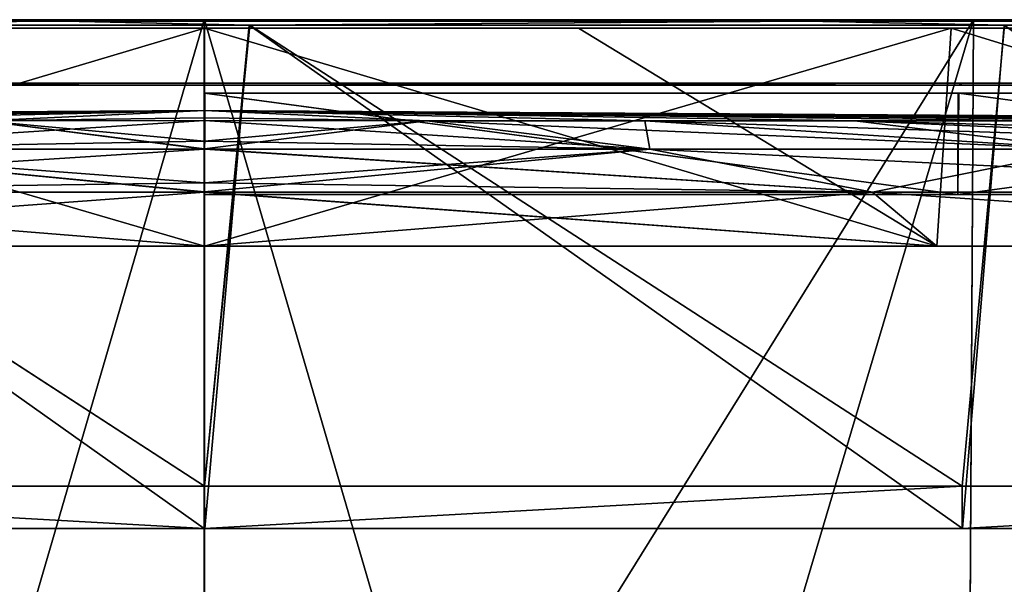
# Model space of a CAD drawing. Header units: millimetres. Extents: x -251 to 251, y -32 to 24.
# Tile 17 of 25: x -7 to 29, y 3 to 24. Entities that reach past the tile are written whole.
import ezdxf

# ---------------------------------------------------------------- set-up
doc = ezdxf.new("R2010")
doc.units = ezdxf.units.MM
doc.header["$LTSCALE"] = 81.481481
for name, color, linetype in [('35', 7, 'CONTINUOUS'), ('36', 7, 'CONTINUOUS'), ('41', 7, 'CONTINUOUS'), ('46', 7, 'CONTINUOUS'), ('47', 7, 'CONTINUOUS'), ('48', 7, 'CONTINUOUS'), ('66', 7, 'CONTINUOUS'), ('67', 7, 'CONTINUOUS'), ('68', 7, 'CONTINUOUS'), ('69', 7, 'CONTINUOUS'), ('70', 7, 'CONTINUOUS'), ('71', 7, 'CONTINUOUS'), ('72', 7, 'CONTINUOUS'), ('73', 7, 'CONTINUOUS')]:
    doc.layers.add(name, color=color, linetype=linetype)

msp = doc.modelspace()

# ---------------------------------------------------------------- linework, layer by layer
at = {"layer": '35', "linetype": 'CONTINUOUS'}
for points in [[(0.005, 23.75, -250.501), (0, -21.354, -248.137), (-28.04, 23.75, -248.926), (0.005, 23.75, -250.501)], [(-28.04, 23.75, -248.926), (0, -21.354, -248.137), (-27.783, -21.354, -246.577), (-28.04, 23.75, -248.926)], [(0.005, 23.75, -250.501), (13.909, -23.85, -247.616), (0, -21.354, -248.137), (0.005, 23.75, -250.501)], [(28.047, 23.75, -248.926), (13.909, -23.85, -247.616), (0.005, 23.75, -250.501), (28.047, 23.75, -248.926)], [(27.775, -23.85, -246.446), (13.909, -23.85, -247.616), (28.047, 23.75, -248.926), (27.775, -23.85, -246.446)], [(55.192, -23.85, -241.787), (27.775, -23.85, -246.446), (55.738, 23.75, -244.221), (55.192, -23.85, -241.787)], [(55.738, 23.75, -244.221), (27.775, -23.85, -246.446), (28.047, 23.75, -248.926), (55.738, 23.75, -244.221)]]:
    msp.add_3dface(points, dxfattribs=at)
at = {"layer": '36', "linetype": 'CONTINUOUS'}
for points in [[(-27.632, 6.75, -245.241), (0, 6.75, -246.792), (-25.913, 23.552, -245.635), (-27.632, 6.75, -245.241)], [(-25.913, 23.552, -245.635), (0, 6.75, -246.792), (1.633, 23.552, -246.992), (-25.913, 23.552, -245.635)], [(0, 6.75, -246.792), (0.016, 5.205, -246.773), (1.633, 23.552, -246.992), (0, 6.75, -246.792)], [(0.016, 5.205, -246.773), (27.645, 5.205, -245.22), (1.633, 23.552, -246.992), (0.016, 5.205, -246.773)], [(1.633, 23.552, -246.992), (27.645, 5.205, -245.22), (29.157, 23.552, -245.271), (1.633, 23.552, -246.992)], [(27.645, 5.205, -245.22), (54.926, 5.205, -240.583), (29.157, 23.552, -245.271), (27.645, 5.205, -245.22)], [(29.157, 23.552, -245.271), (54.926, 5.205, -240.583), (56.323, 23.552, -240.49), (29.157, 23.552, -245.271)], [(0, 5.205, -246.773), (0.016, 5.205, -246.773), (0, 6.75, -246.792), (0, 5.205, -246.773)], [(0, 6.75, 246.792), (27.632, 6.75, 245.241), (0, 5.205, 246.773), (0, 6.75, 246.792)], [(0, 5.205, 246.773), (27.632, 6.75, 245.241), (27.63, 5.205, 245.222), (0, 5.205, 246.773)], [(27.63, 5.205, 245.222), (54.916, 6.75, 240.605), (54.912, 5.205, 240.586), (27.63, 5.205, 245.222)], [(27.632, 6.75, 245.241), (54.916, 6.75, 240.605), (27.63, 5.205, 245.222), (27.632, 6.75, 245.241)]]:
    msp.add_3dface(points, dxfattribs=at)
at = {"layer": '41', "linetype": 'CONTINUOUS'}
for points in [[(-0.016, 5.205, 246.773), (-27.645, 5.205, 245.22), (-25.896, 23.552, 245.636), (-0.016, 5.205, 246.773)], [(1.649, 23.552, 246.992), (0, 6.75, 246.792), (-25.896, 23.552, 245.636), (1.649, 23.552, 246.992)], [(0, 6.75, 246.792), (-0.016, 5.205, 246.773), (-25.896, 23.552, 245.636), (0, 6.75, 246.792)], [(27.632, 6.75, 245.241), (0, 6.75, 246.792), (1.649, 23.552, 246.992), (27.632, 6.75, 245.241)], [(29.174, 23.552, 245.269), (27.632, 6.75, 245.241), (1.649, 23.552, 246.992), (29.174, 23.552, 245.269)], [(54.916, 6.75, 240.605), (27.632, 6.75, 245.241), (29.174, 23.552, 245.269), (54.916, 6.75, 240.605)], [(0, 5.205, -246.773), (-27.632, 6.75, -245.241), (-27.63, 5.205, -245.222), (0, 5.205, -246.773)], [(0, 5.205, -246.773), (0, 6.75, -246.792), (-27.632, 6.75, -245.241), (0, 5.205, -246.773)], [(0, 6.75, 246.792), (0, 5.205, 246.773), (-0.016, 5.205, 246.773), (0, 6.75, 246.792)]]:
    msp.add_3dface(points, dxfattribs=at)
at = {"layer": '46', "linetype": 'CONTINUOUS'}
for points in [[(-28.047, 23.75, 248.926), (-13.909, -23.85, 247.616), (-0.005, 23.75, 250.501), (-28.047, 23.75, 248.926)], [(-0.005, 23.75, 250.501), (-13.909, -23.85, 247.616), (0, -21.354, 248.137), (-0.005, 23.75, 250.501)], [(-0.005, 23.75, 250.501), (0, -21.354, 248.137), (28.04, 23.75, 248.926), (-0.005, 23.75, 250.501)], [(0, -21.354, 248.137), (27.783, -21.354, 246.577), (28.04, 23.75, 248.926), (0, -21.354, 248.137)], [(27.783, -21.354, 246.577), (55.216, -21.354, 241.916), (55.739, 23.75, 244.221), (27.783, -21.354, 246.577)], [(28.04, 23.75, 248.926), (27.783, -21.354, 246.577), (55.739, 23.75, 244.221), (28.04, 23.75, 248.926)]]:
    msp.add_3dface(points, dxfattribs=at)
at = {"layer": '47', "linetype": 'CONTINUOUS'}
for points in [[(28.047, 23.75, -248.926), (-28.04, 23.75, -248.926), (-55.739, 23.75, -244.221), (28.047, 23.75, -248.926)], [(28.047, 23.75, -248.926), (-55.739, 23.75, -244.221), (-25.934, 23.75, -245.833), (28.047, 23.75, -248.926)], [(-25.909, 23.75, 245.836), (-28.047, 23.75, 248.926), (1.662, 23.75, 247.192), (-25.909, 23.75, 245.836)], [(-28.047, 23.75, 248.926), (55.739, 23.75, 244.221), (1.662, 23.75, 247.192), (-28.047, 23.75, 248.926)], [(-28.047, 23.75, 248.926), (28.04, 23.75, 248.926), (55.739, 23.75, 244.221), (-28.047, 23.75, 248.926)], [(-28.047, 23.75, 248.926), (-0.005, 23.75, 250.501), (28.04, 23.75, 248.926), (-28.047, 23.75, 248.926)], [(28.047, 23.75, -248.926), (0.005, 23.75, -250.501), (-28.04, 23.75, -248.926), (28.047, 23.75, -248.926)], [(1.633, 23.75, -247.192), (28.047, 23.75, -248.926), (-25.934, 23.75, -245.833), (1.633, 23.75, -247.192)], [(29.183, 23.75, -245.469), (28.047, 23.75, -248.926), (1.633, 23.75, -247.192), (29.183, 23.75, -245.469)], [(1.662, 23.75, 247.192), (55.739, 23.75, 244.221), (29.21, 23.75, 245.466), (1.662, 23.75, 247.192)], [(55.738, 23.75, -244.221), (28.047, 23.75, -248.926), (29.183, 23.75, -245.469), (55.738, 23.75, -244.221)]]:
    msp.add_3dface(points, dxfattribs=at)
at = {"layer": '48', "linetype": 'CONTINUOUS'}
for points in [[(-25.934, 23.75, -245.833), (-32.159, 23.692, -244.955), (-5.132, 23.692, -247.004), (-25.934, 23.75, -245.833)], [(-25.909, 23.75, 245.836), (-5.132, 23.692, 247.004), (-32.159, 23.692, 244.955), (-25.909, 23.75, 245.836)], [(1.633, 23.75, -247.192), (-25.934, 23.75, -245.833), (-5.132, 23.692, -247.004), (1.633, 23.75, -247.192)], [(-25.909, 23.75, 245.836), (1.662, 23.75, 247.192), (-5.132, 23.692, 247.004), (-25.909, 23.75, 245.836)], [(1.633, 23.75, -247.192), (-5.132, 23.692, -247.004), (21.956, 23.692, -246.079), (1.633, 23.75, -247.192)], [(1.662, 23.75, 247.192), (21.956, 23.692, 246.079), (-5.132, 23.692, 247.004), (1.662, 23.75, 247.192)], [(29.183, 23.75, -245.469), (1.633, 23.75, -247.192), (21.956, 23.692, -246.079), (29.183, 23.75, -245.469)], [(1.662, 23.75, 247.192), (29.21, 23.75, 245.466), (21.956, 23.692, 246.079), (1.662, 23.75, 247.192)], [(29.183, 23.75, -245.469), (21.956, 23.692, -246.079), (48.78, 23.692, -242.193), (29.183, 23.75, -245.469)], [(29.21, 23.75, 245.466), (48.78, 23.692, 242.193), (21.956, 23.692, 246.079), (29.21, 23.75, 245.466)], [(-32.159, 23.692, -244.955), (-25.913, 23.552, -245.635), (-5.132, 23.692, -247.004), (-32.159, 23.692, -244.955)], [(-5.132, 23.692, 247.004), (-25.896, 23.552, 245.636), (-32.159, 23.692, 244.955), (-5.132, 23.692, 247.004)], [(-25.913, 23.552, -245.635), (1.633, 23.552, -246.992), (-5.132, 23.692, -247.004), (-25.913, 23.552, -245.635)], [(1.649, 23.552, 246.992), (-25.896, 23.552, 245.636), (-5.132, 23.692, 247.004), (1.649, 23.552, 246.992)], [(-5.132, 23.692, -247.004), (1.633, 23.552, -246.992), (21.956, 23.692, -246.079), (-5.132, 23.692, -247.004)], [(21.956, 23.692, 246.079), (1.649, 23.552, 246.992), (-5.132, 23.692, 247.004), (21.956, 23.692, 246.079)], [(1.633, 23.552, -246.992), (29.157, 23.552, -245.271), (21.956, 23.692, -246.079), (1.633, 23.552, -246.992)], [(29.174, 23.552, 245.269), (1.649, 23.552, 246.992), (21.956, 23.692, 246.079), (29.174, 23.552, 245.269)], [(21.956, 23.692, -246.079), (29.157, 23.552, -245.271), (48.78, 23.692, -242.193), (21.956, 23.692, -246.079)], [(48.78, 23.692, 242.193), (29.174, 23.552, 245.269), (21.956, 23.692, 246.079), (48.78, 23.692, 242.193)], [(29.157, 23.552, -245.271), (56.323, 23.552, -240.49), (48.78, 23.692, -242.193), (29.157, 23.552, -245.271)]]:
    msp.add_3dface(points, dxfattribs=at)
at = {"layer": '66', "linetype": 'CONTINUOUS'}
for points in [[(0, 17.386, 245.415), (27.477, 17.386, 243.872), (0, 21.077, 245.512), (0, 17.386, 245.415)], [(0, 21.077, 245.512), (27.477, 17.386, 243.872), (27.485, 21.077, 243.969), (0, 21.077, 245.512)], [(0, 17.386, -245.415), (0.015, 21.077, -245.512), (27.475, 17.386, -243.873), (0, 17.386, -245.415)], [(0, 21.077, -245.512), (0.015, 21.077, -245.512), (0, 17.386, -245.415), (0, 21.077, -245.512)], [(27.475, 17.386, -243.873), (0.015, 21.077, -245.512), (27.502, 21.077, -243.967), (27.475, 17.386, -243.873)], [(54.603, 17.386, -239.264), (27.475, 17.386, -243.873), (27.502, 21.077, -243.967), (54.603, 17.386, -239.264)], [(27.477, 17.386, 243.872), (54.608, 17.386, 239.263), (54.624, 21.077, 239.358), (27.477, 17.386, 243.872)], [(27.485, 21.077, 243.969), (27.477, 17.386, 243.872), (54.624, 21.077, 239.358), (27.485, 21.077, 243.969)], [(54.643, 21.077, -239.354), (54.603, 17.386, -239.264), (27.502, 21.077, -243.967), (54.643, 21.077, -239.354)]]:
    msp.add_3dface(points, dxfattribs=at)
at = {"layer": '67', "linetype": 'CONTINUOUS'}
for points in [[(0, 21.368, 245.786), (27.518, 21.368, 244.24), (0, 21.442, 246.637), (0, 21.368, 245.786)], [(0, 21.442, 246.637), (27.518, 21.368, 244.24), (27.613, 21.442, 245.086), (0, 21.442, 246.637)], [(0, 21.442, -246.637), (27.612, 21.442, -245.086), (0, 21.368, -245.786), (0, 21.442, -246.637)], [(27.612, 21.442, -245.086), (0.015, 21.368, -245.786), (0, 21.368, -245.786), (27.612, 21.442, -245.086)], [(27.531, 21.368, -244.239), (0.015, 21.368, -245.786), (27.612, 21.442, -245.086), (27.531, 21.368, -244.239)], [(27.518, 21.368, 244.24), (54.69, 21.368, 239.624), (27.613, 21.442, 245.086), (27.518, 21.368, 244.24)], [(54.875, 21.442, -240.455), (27.531, 21.368, -244.239), (27.612, 21.442, -245.086), (54.875, 21.442, -240.455)], [(54.699, 21.368, -239.622), (27.531, 21.368, -244.239), (54.875, 21.442, -240.455), (54.699, 21.368, -239.622)], [(27.613, 21.442, 245.086), (54.69, 21.368, 239.624), (54.88, 21.442, 240.453), (27.613, 21.442, 245.086)]]:
    msp.add_3dface(points, dxfattribs=at)
at = {"layer": '68', "linetype": 'CONTINUOUS'}
for points in [[(0, 21.442, -246.637), (-27.518, 21.368, -244.24), (-27.613, 21.442, -245.086), (0, 21.442, -246.637)], [(0, 21.368, 245.786), (0, 21.442, 246.637), (-27.612, 21.442, 245.086), (0, 21.368, 245.786)], [(-0.015, 21.368, 245.786), (0, 21.368, 245.786), (-27.612, 21.442, 245.086), (-0.015, 21.368, 245.786)], [(-27.531, 21.368, 244.239), (-0.015, 21.368, 245.786), (-27.612, 21.442, 245.086), (-27.531, 21.368, 244.239)], [(0, 21.442, -246.637), (0, 21.368, -245.786), (-27.518, 21.368, -244.24), (0, 21.442, -246.637)]]:
    msp.add_3dface(points, dxfattribs=at)
at = {"layer": '69', "linetype": 'CONTINUOUS'}
for points in [[(0, 23.442, -243.137), (-27.622, 23.442, -245.085), (-27.225, 23.442, -241.608), (0, 23.442, -243.137)], [(0, 23.442, -246.637), (-27.622, 23.442, -245.085), (0, 23.442, -243.137), (0, 23.442, -246.637)], [(-27.617, 23.442, 245.086), (0, 23.442, 246.637), (-27.23, 23.442, 241.607), (-27.617, 23.442, 245.086)], [(-27.23, 23.442, 241.607), (0, 23.442, 246.637), (-13.638, 23.442, 242.754), (-27.23, 23.442, 241.607)], [(-13.638, 23.442, 242.754), (0, 23.442, 246.637), (0, 23.442, 243.137), (-13.638, 23.442, 242.754)], [(0, 23.442, 243.137), (27.622, 23.442, 245.085), (27.225, 23.442, 241.608), (0, 23.442, 243.137)], [(0, 23.442, 246.637), (27.622, 23.442, 245.085), (0, 23.442, 243.137), (0, 23.442, 246.637)], [(27.23, 23.442, -241.607), (0, 23.442, -246.637), (13.638, 23.442, -242.754), (27.23, 23.442, -241.607)], [(0, 23.442, -246.637), (0, 23.442, -243.137), (13.638, 23.442, -242.754), (0, 23.442, -246.637)], [(27.617, 23.442, -245.086), (0, 23.442, -246.637), (27.23, 23.442, -241.607), (27.617, 23.442, -245.086)], [(27.225, 23.442, 241.608), (27.622, 23.442, 245.085), (54.107, 23.442, 237.04), (27.225, 23.442, 241.608)], [(54.11, 23.442, -237.039), (27.617, 23.442, -245.086), (27.23, 23.442, -241.607), (54.11, 23.442, -237.039)], [(54.886, 23.442, -240.452), (27.617, 23.442, -245.086), (54.11, 23.442, -237.039), (54.886, 23.442, -240.452)], [(27.622, 23.442, 245.085), (54.888, 23.442, 240.452), (54.107, 23.442, 237.04), (27.622, 23.442, 245.085)]]:
    msp.add_3dface(points, dxfattribs=at)
at = {"layer": '70', "linetype": 'CONTINUOUS'}
for points in [[(0, 15.502, -238.553), (-27.225, 23.442, -241.608), (-26.707, 15.502, -237.053), (0, 15.502, -238.553)], [(0, 23.442, -243.137), (-27.225, 23.442, -241.608), (0, 15.502, -238.553), (0, 23.442, -243.137)], [(-13.638, 23.442, 242.754), (0, 23.442, 243.137), (-26.708, 15.502, 237.053), (-13.638, 23.442, 242.754)], [(0, 23.442, 243.137), (0, 15.502, 238.553), (-26.708, 15.502, 237.053), (0, 23.442, 243.137)]]:
    msp.add_3dface(points, dxfattribs=at)
at = {"layer": '71', "linetype": 'CONTINUOUS'}
for points in [[(-58.098, 20.069, -12.073), (-59.201, 20.069, -4.049), (0, 20.442), (-58.098, 20.069, -12.073)], [(-59.201, 20.069, -4.049), (-59.201, 20.069, 4.049), (0, 20.442), (-59.201, 20.069, -4.049)], [(-59.201, 20.069, 4.049), (-58.098, 20.069, 12.073), (0, 20.442), (-59.201, 20.069, 4.049)], [(-55.913, 20.069, -19.871), (-58.098, 20.069, -12.073), (0, 20.442), (-55.913, 20.069, -19.871)], [(-58.098, 20.069, 12.073), (-55.913, 20.069, 19.871), (0, 20.442), (-58.098, 20.069, 12.073)], [(-52.686, 20.069, -27.3), (-55.913, 20.069, -19.871), (0, 20.442), (-52.686, 20.069, -27.3)], [(-55.913, 20.069, 19.871), (-52.686, 20.069, 27.3), (0, 20.442), (-55.913, 20.069, 19.871)], [(-48.478, 20.069, -34.22), (-52.686, 20.069, -27.3), (0, 20.442), (-48.478, 20.069, -34.22)], [(-52.686, 20.069, 27.3), (-48.478, 20.069, 34.22), (0, 20.442), (-52.686, 20.069, 27.3)], [(-43.367, 20.069, -40.502), (-48.478, 20.069, -34.22), (0, 20.442), (-43.367, 20.069, -40.502)], [(-48.478, 20.069, 34.22), (-43.367, 20.069, 40.502), (0, 20.442), (-48.478, 20.069, 34.22)], [(-37.448, 20.069, -46.03), (-43.367, 20.069, -40.502), (0, 20.442), (-37.448, 20.069, -46.03)], [(-43.367, 20.069, 40.502), (-37.448, 20.069, 46.03), (0, 20.442), (-43.367, 20.069, 40.502)], [(-30.832, 20.069, -50.701), (-37.448, 20.069, -46.03), (0, 20.442), (-30.832, 20.069, -50.701)], [(-37.448, 20.069, 46.03), (-30.832, 20.069, 50.701), (0, 20.442), (-37.448, 20.069, 46.03)], [(-23.641, 20.069, -54.427), (-30.832, 20.069, -50.701), (0, 20.442), (-23.641, 20.069, -54.427)], [(-30.832, 20.069, 50.701), (-23.641, 20.069, 54.427), (0, 20.442), (-30.832, 20.069, 50.701)], [(-16.01, 20.069, -57.139), (-23.641, 20.069, -54.427), (0, 20.442), (-16.01, 20.069, -57.139)], [(-23.641, 20.069, 54.427), (-16.01, 20.069, 57.139), (0, 20.442), (-23.641, 20.069, 54.427)], [(-8.08, 20.069, -58.787), (-16.01, 20.069, -57.139), (0, 20.442), (-8.08, 20.069, -58.787)], [(-16.01, 20.069, 57.139), (-8.08, 20.069, 58.787), (0, 20.442), (-16.01, 20.069, 57.139)], [(0, 20.172, -50.278), (-8.08, 20.069, -58.787), (0, 20.442), (0, 20.172, -50.278)], [(-8.08, 20.069, 58.787), (0, 20.072, 59.143), (0, 20.442), (-8.08, 20.069, 58.787)], [(0, 20.072, -59.143), (-8.08, 20.069, -58.787), (0, 20.172, -50.278), (0, 20.072, -59.143)], [(0, 20.442), (0, 20.072, 59.143), (0, 20.172, 50.278), (0, 20.442)], [(0, 20.072, -59.143), (-16.235, 19.027, -118.118), (-8.08, 20.069, -58.787), (0, 20.072, -59.143)], [(0, 19.325, -105.187), (-16.235, 19.027, -118.118), (0, 20.072, -59.143), (0, 19.325, -105.187)], [(-16.235, 19.027, 118.118), (0, 19.031, 119.058), (-8.08, 20.069, 58.787), (-16.235, 19.027, 118.118)], [(0, 20.072, 59.143), (-8.08, 20.069, 58.787), (0, 19.325, 105.187), (0, 20.072, 59.143)], [(-8.08, 20.069, 58.787), (0, 19.031, 119.058), (0, 19.044, 118.489), (-8.08, 20.069, 58.787)], [(0, 19.325, 105.187), (-8.08, 20.069, 58.787), (0, 19.044, 118.489), (0, 19.325, 105.187)], [(0, 19.031, -119.058), (-24.363, 17.46, -177.257), (-16.235, 19.027, -118.118), (0, 19.031, -119.058)], [(0, 17.806, -167.072), (-24.363, 17.46, -177.257), (0, 19.031, -119.058), (0, 17.806, -167.072)], [(0, 19.044, -118.489), (-16.235, 19.027, -118.118), (0, 19.325, -105.187), (0, 19.044, -118.489)], [(0, 19.031, -119.058), (-16.235, 19.027, -118.118), (0, 19.044, -118.489), (0, 19.031, -119.058)], [(0, 19.031, 119.058), (-16.235, 19.027, 118.118), (0, 17.806, 167.072), (0, 19.031, 119.058)], [(-24.363, 17.46, 177.257), (0, 17.46, 178.899), (-16.235, 19.027, 118.118), (-24.363, 17.46, 177.257)], [(-16.235, 19.027, 118.118), (0, 17.46, 178.899), (0, 17.481, 178.209), (-16.235, 19.027, 118.118)], [(0, 17.806, 167.072), (-16.235, 19.027, 118.118), (0, 17.481, 178.209), (0, 17.806, 167.072)], [(0, 17.481, -178.209), (-24.363, 17.46, -177.257), (0, 17.806, -167.072), (0, 17.481, -178.209)], [(-26.708, 15.502, 237.053), (0, 15.502, 238.553), (-24.363, 17.46, 177.257), (-26.708, 15.502, 237.053)], [(0, 17.46, -178.899), (-26.707, 15.502, -237.053), (-24.363, 17.46, -177.257), (0, 17.46, -178.899)], [(0, 15.502, -238.553), (-26.707, 15.502, -237.053), (0, 17.46, -178.899), (0, 15.502, -238.553)], [(0, 17.46, -178.899), (-24.363, 17.46, -177.257), (0, 17.481, -178.209), (0, 17.46, -178.899)], [(-24.363, 17.46, 177.257), (0, 15.502, 238.553), (0, 17.46, 178.899), (-24.363, 17.46, 177.257)]]:
    msp.add_3dface(points, dxfattribs=at)
at = {"layer": '72', "linetype": 'CONTINUOUS'}
for points in [[(0, 20.442), (16.061, 20.067, -57.321), (8.106, 20.067, -58.974), (0, 20.442)], [(0, 20.442), (23.716, 20.067, -54.6), (16.061, 20.067, -57.321), (0, 20.442)], [(0, 20.442), (30.93, 20.067, -50.862), (23.716, 20.067, -54.6), (0, 20.442)], [(0, 20.442), (37.568, 20.067, -46.177), (30.93, 20.067, -50.862), (0, 20.442)], [(0, 20.442), (43.505, 20.067, -40.631), (37.568, 20.067, -46.177), (0, 20.442)], [(0, 20.442), (48.633, 20.067, -34.329), (43.505, 20.067, -40.631), (0, 20.442)], [(0, 20.442), (52.854, 20.067, -27.387), (48.633, 20.067, -34.329), (0, 20.442)], [(0, 20.442), (56.091, 20.067, -19.935), (52.854, 20.067, -27.387), (0, 20.442)], [(0, 20.442), (58.283, 20.067, -12.111), (56.091, 20.067, -19.935), (0, 20.442)], [(0, 20.442), (59.39, 20.067, -4.062), (58.283, 20.067, -12.111), (0, 20.442)], [(0, 20.442), (59.39, 20.067, 4.062), (59.39, 20.067, -4.062), (0, 20.442)], [(0, 20.442), (58.283, 20.067, 12.111), (59.39, 20.067, 4.062), (0, 20.442)], [(0, 20.442), (56.091, 20.067, 19.935), (58.283, 20.067, 12.111), (0, 20.442)], [(0, 20.442), (52.854, 20.067, 27.387), (56.091, 20.067, 19.935), (0, 20.442)], [(0, 20.442), (48.633, 20.067, 34.329), (52.854, 20.067, 27.387), (0, 20.442)], [(0, 20.442), (43.505, 20.067, 40.631), (48.633, 20.067, 34.329), (0, 20.442)], [(0, 20.442), (37.568, 20.067, 46.177), (43.505, 20.067, 40.631), (0, 20.442)], [(0, 20.442), (30.93, 20.067, 50.862), (37.568, 20.067, 46.177), (0, 20.442)], [(0, 20.442), (23.716, 20.067, 54.6), (30.93, 20.067, 50.862), (0, 20.442)], [(0, 20.442), (16.061, 20.067, 57.321), (23.716, 20.067, 54.6), (0, 20.442)], [(0, 20.442), (8.106, 20.067, 58.974), (16.061, 20.067, 57.321), (0, 20.442)], [(0, 20.442), (0, 20.172, 50.278), (8.106, 20.067, 58.974), (0, 20.442)], [(0, 20.072, -59.143), (0, 20.442), (8.106, 20.067, -58.974), (0, 20.072, -59.143)], [(0, 20.072, -59.143), (0, 20.172, -50.278), (0, 20.442), (0, 20.072, -59.143)], [(0, 20.172, 50.278), (0, 20.072, 59.143), (8.106, 20.067, 58.974), (0, 20.172, 50.278)], [(0, 20.072, 59.143), (16.235, 19.027, 118.118), (8.106, 20.067, 58.974), (0, 20.072, 59.143)], [(0, 20.072, 59.143), (0, 19.325, 105.187), (16.235, 19.027, 118.118), (0, 20.072, 59.143)], [(0, 19.325, -105.187), (0, 20.072, -59.143), (8.106, 20.067, -58.974), (0, 19.325, -105.187)], [(0, 19.044, -118.489), (0, 19.325, -105.187), (8.106, 20.067, -58.974), (0, 19.044, -118.489)], [(16.235, 19.027, -118.118), (0, 19.044, -118.489), (8.106, 20.067, -58.974), (16.235, 19.027, -118.118)], [(16.235, 19.027, 118.118), (32.168, 19.027, 114.808), (8.106, 20.067, 58.974), (16.235, 19.027, 118.118)], [(16.061, 20.067, -57.321), (16.235, 19.027, -118.118), (8.106, 20.067, -58.974), (16.061, 20.067, -57.321)], [(8.106, 20.067, 58.974), (32.168, 19.027, 114.808), (16.061, 20.067, 57.321), (8.106, 20.067, 58.974)], [(23.716, 20.067, -54.6), (32.168, 19.027, -114.808), (16.061, 20.067, -57.321), (23.716, 20.067, -54.6)], [(32.168, 19.027, -114.808), (16.235, 19.027, -118.118), (16.061, 20.067, -57.321), (32.168, 19.027, -114.808)], [(32.168, 19.027, 114.808), (47.501, 19.027, 109.358), (16.061, 20.067, 57.321), (32.168, 19.027, 114.808)], [(16.061, 20.067, 57.321), (47.501, 19.027, 109.358), (23.716, 20.067, 54.6), (16.061, 20.067, 57.321)], [(30.93, 20.067, -50.862), (47.501, 19.027, -109.358), (23.716, 20.067, -54.6), (30.93, 20.067, -50.862)], [(47.501, 19.027, -109.358), (32.168, 19.027, -114.808), (23.716, 20.067, -54.6), (47.501, 19.027, -109.358)], [(23.716, 20.067, 54.6), (61.949, 19.027, 101.872), (30.93, 20.067, 50.862), (23.716, 20.067, 54.6)], [(47.501, 19.027, 109.358), (61.949, 19.027, 101.872), (23.716, 20.067, 54.6), (47.501, 19.027, 109.358)], [(0, 19.325, 105.187), (0, 19.044, 118.489), (16.235, 19.027, 118.118), (0, 19.325, 105.187)], [(0, 19.044, 118.489), (24.363, 17.46, 177.257), (16.235, 19.027, 118.118), (0, 19.044, 118.489)], [(0, 19.031, -119.058), (0, 19.044, -118.489), (16.235, 19.027, -118.118), (0, 19.031, -119.058)], [(0, 19.044, 118.489), (0, 19.031, 119.058), (24.363, 17.46, 177.257), (0, 19.044, 118.489)], [(0, 17.806, -167.072), (0, 19.031, -119.058), (16.235, 19.027, -118.118), (0, 17.806, -167.072)], [(0, 19.031, 119.058), (0, 17.806, 167.072), (24.363, 17.46, 177.257), (0, 19.031, 119.058)], [(0, 17.481, -178.209), (0, 17.806, -167.072), (16.235, 19.027, -118.118), (0, 17.481, -178.209)], [(24.363, 17.46, -177.257), (0, 17.481, -178.209), (16.235, 19.027, -118.118), (24.363, 17.46, -177.257)], [(32.168, 19.027, -114.808), (24.363, 17.46, -177.257), (16.235, 19.027, -118.118), (32.168, 19.027, -114.808)], [(16.235, 19.027, 118.118), (48.273, 17.46, 172.289), (32.168, 19.027, 114.808), (16.235, 19.027, 118.118)], [(24.363, 17.46, 177.257), (48.273, 17.46, 172.289), (16.235, 19.027, 118.118), (24.363, 17.46, 177.257)], [(48.273, 17.46, -172.289), (24.363, 17.46, -177.257), (32.168, 19.027, -114.808), (48.273, 17.46, -172.289)], [(0, 17.806, 167.072), (0, 17.481, 178.209), (24.363, 17.46, 177.257), (0, 17.806, 167.072)], [(0, 17.481, 178.209), (0, 17.46, 178.899), (26.707, 15.502, 237.053), (0, 17.481, 178.209)], [(0, 17.46, -178.899), (0, 17.481, -178.209), (24.363, 17.46, -177.257), (0, 17.46, -178.899)], [(0, 17.481, 178.209), (26.707, 15.502, 237.053), (24.363, 17.46, 177.257), (0, 17.481, 178.209)], [(0, 17.46, 178.899), (0, 15.502, 238.553), (26.707, 15.502, 237.053), (0, 17.46, 178.899)], [(0, 15.502, -238.553), (0, 17.46, -178.899), (24.363, 17.46, -177.257), (0, 15.502, -238.553)], [(26.708, 15.502, -237.053), (0, 15.502, -238.553), (24.363, 17.46, -177.257), (26.708, 15.502, -237.053)], [(53.081, 15.502, -232.572), (26.708, 15.502, -237.053), (24.363, 17.46, -177.257), (53.081, 15.502, -232.572)], [(48.273, 17.46, -172.289), (53.081, 15.502, -232.572), (24.363, 17.46, -177.257), (48.273, 17.46, -172.289)], [(24.363, 17.46, 177.257), (53.076, 15.502, 232.573), (48.273, 17.46, 172.289), (24.363, 17.46, 177.257)], [(26.707, 15.502, 237.053), (53.076, 15.502, 232.573), (24.363, 17.46, 177.257), (26.707, 15.502, 237.053)]]:
    msp.add_3dface(points, dxfattribs=at)
at = {"layer": '73', "linetype": 'CONTINUOUS'}
for points in [[(0, 15.502, 238.553), (27.225, 23.442, 241.608), (26.707, 15.502, 237.053), (0, 15.502, 238.553)], [(0, 23.442, 243.137), (27.225, 23.442, 241.608), (0, 15.502, 238.553), (0, 23.442, 243.137)], [(0, 23.442, -243.137), (0, 15.502, -238.553), (26.708, 15.502, -237.053), (0, 23.442, -243.137)], [(13.638, 23.442, -242.754), (0, 23.442, -243.137), (26.708, 15.502, -237.053), (13.638, 23.442, -242.754)], [(27.23, 23.442, -241.607), (13.638, 23.442, -242.754), (26.708, 15.502, -237.053), (27.23, 23.442, -241.607)], [(27.225, 23.442, 241.608), (53.076, 15.502, 232.573), (26.707, 15.502, 237.053), (27.225, 23.442, 241.608)], [(27.23, 23.442, -241.607), (26.708, 15.502, -237.053), (53.081, 15.502, -232.572), (27.23, 23.442, -241.607)], [(27.225, 23.442, 241.608), (54.107, 23.442, 237.04), (53.076, 15.502, 232.573), (27.225, 23.442, 241.608)], [(54.11, 23.442, -237.039), (27.23, 23.442, -241.607), (53.081, 15.502, -232.572), (54.11, 23.442, -237.039)]]:
    msp.add_3dface(points, dxfattribs=at)

doc.saveas('drawing.dxf')
